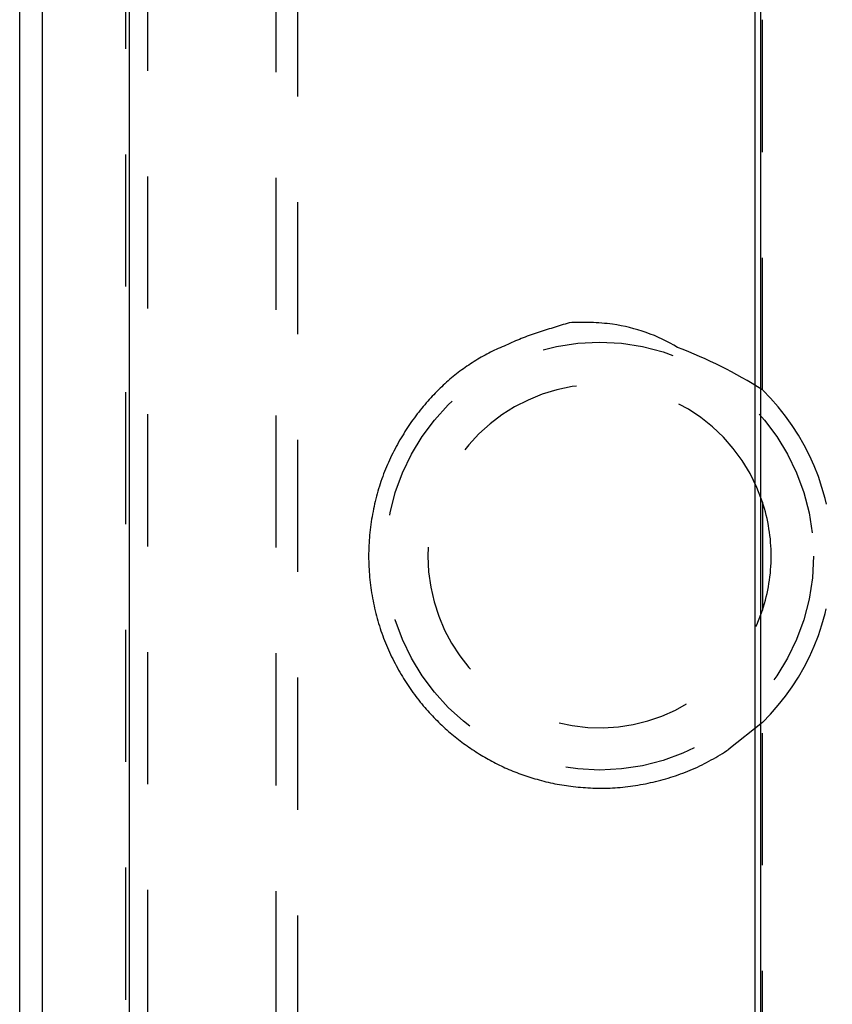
# Model space of a CAD drawing. Extents: x 1.5 to 27.9, y 0.7 to 20.5.
# Tile 7 of 34: x 1.456 to 2.226, y 11.898 to 12.83. Entities that reach past the tile are written whole.
import ezdxf

# ---------------------------------------------------------------- set-up
doc = ezdxf.new("R2010")
doc.units = 0
doc.linetypes.add('HIDDEN', pattern=[0.1875, 0.125, -0.0625])
doc.layers.add('ACSRY', color=30, linetype='CONTINUOUS')

msp = doc.modelspace()

# ---------------------------------------------------------------- linework, layer by layer
at = {"layer": 'ACSRY', "color": 30, "linetype": 'CONTINUOUS'}
for p, q in [((2.15245, 1.80617), (2.15245, 13.38759)), ((2.15768, 13.38759), (2.15768, 1.80616)), ((1.45619, 2.0414), (1.45619, 13.15236)), ((1.47788, 2.0631), (1.47788, 13.13066)), ((1.55992, 13.13066), (1.55992, 2.0631))]:
    msp.add_line(p, q, dxfattribs=at)
at = {"layer": 'ACSRY', "color": 30, "linetype": 'HIDDEN'}
for p, q in [((2.15943, 12.47927), (2.15943, 13.3781)), ((1.55632, 13.15208), (1.55632, 11.81688)), ((1.57729, 13.13112), (1.57729, 2.06264)), ((1.69868, 13.12988), (1.69868, 11.77188)), ((1.71919, 13.10688), (1.71919, 2.08688)), ((2.15943, 12.37302), (2.15943, 12.27074)), ((2.15943, 3.02927), (2.15943, 12.16448))]:
    msp.add_line(p, q, dxfattribs=at)
msp.add_lwpolyline([(2.15943, 12.16449), (2.12771, 12.13912, -0.040642), (2.09332, 12.12023, -0.045987), (2.05587, 12.10804, -0.044456), (2.01742, 12.1025, -0.043637), (1.98028, 12.10387, -0.042805), (1.94598, 12.11062, -0.037627), (1.91566, 12.12165, -0.038482), (1.8881, 12.13666, -0.036367), (1.86222, 12.15602, -0.035462), (1.83832, 12.1802, -0.039699), (1.81734, 12.20989, -0.040264), (1.80073, 12.24417, -0.043483), (1.79027, 12.28211, -0.044426), (1.78653, 12.32188, -0.045177), (1.79025, 12.36166, -0.045283), (1.80073, 12.39959, -0.044888), (1.81741, 12.43382, -0.043387), (1.83832, 12.46355, -0.038183), (1.86197, 12.48791, -0.040116), (1.8881, 12.5071, -0.044064), (1.91664, 12.5214, -0.033903), (1.94598, 12.53313, -0.008895), (1.9764, 12.54266, -0.049989), (2.01742, 12.54126, -0.100654), (2.07914, 12.51945, -0.047754), (2.15943, 12.47927, -0.020935)], format="xyb", dxfattribs=at)
msp.add_circle((2.00519, 12.32188), 0.2025, dxfattribs=at)
for radius, start, end in [(0.1625, 18.34359, 341.65618), (0.22037, 314.42083, 45.5789), (0.1625, 0, 18.34359), (0.1625, 341.65618, 0)]:
    msp.add_arc((2.00519, 12.32188), radius, start, end, dxfattribs=at)

doc.saveas('drawing.dxf')
